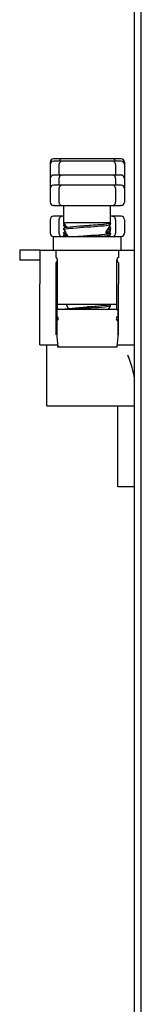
# Model space of a CAD drawing. Extents: x 197 to 960, y 137 to 662.
# Tile 14 of 49: x 443.87 to 447.47, y 588.9 to 618. Entities that reach past the tile are written whole.
import ezdxf

# ---------------------------------------------------------------- set-up
doc = ezdxf.new("R2010")
doc.units = 0
doc.header["$LTSCALE"] = 65.395
doc.header["$MEASUREMENT"] = 0
for name, color, linetype in [('133-357792_DXF_CONTINUOUS_LINE', 7, 'CONTINUOUS'), ('133-358239_DXF_CONTINUOUS_LINE', 7, 'CONTINUOUS'), ('133-358409_DXF_CONTINUOUS_LINE', 7, 'CONTINUOUS'), ('59-273163_DXF_CONTINUOUS_LINE', 7, 'CONTINUOUS'), ('59-273165_DXF_CONTINUOUS_LINE', 7, 'CONTINUOUS'), ('59-273170_DXF_CONTINUOUS_LINE', 7, 'CONTINUOUS')]:
    doc.layers.add(name, color=color, linetype=linetype)

msp = doc.modelspace()

# ---------------------------------------------------------------- linework, layer by layer
at = {"layer": '133-357792_DXF_CONTINUOUS_LINE', "color": 3, "linetype": 'Continuous'}
msp.add_line((447.27007, 531.04878), (447.27007, 638.84878), dxfattribs=at)
at = {"layer": '133-357792_DXF_CONTINUOUS_LINE', "color": 7, "linetype": 'Continuous'}
msp.add_line((447.47007, 531.04878), (447.47007, 638.84878), dxfattribs=at)
at = {"layer": '133-358239_DXF_CONTINUOUS_LINE', "color": 3, "linetype": 'Continuous'}
msp.add_line((447.47007, 531.04878), (447.47007, 638.84878), dxfattribs=at)
at = {"layer": '133-358409_DXF_CONTINUOUS_LINE', "color": 3, "linetype": 'Continuous'}
msp.add_line((447.27007, 531.04878), (447.27007, 638.84878), dxfattribs=at)
at = {"layer": '133-358409_DXF_CONTINUOUS_LINE', "color": 7, "linetype": 'Continuous'}
msp.add_line((447.47007, 531.04878), (447.47007, 638.84878), dxfattribs=at)
at = {"layer": '59-273163_DXF_CONTINUOUS_LINE', "color": 7, "linetype": 'Continuous'}
for p, q in [((444.77007, 613.78878), (444.77007, 613.71878)), ((444.90007, 613.88878), (444.87008, 613.88878)), ((444.90007, 613.81878), (444.87008, 613.81878)), ((445.00469, 613.88878), (444.90007, 613.88878)), ((445.00469, 613.81878), (444.90007, 613.81878)), ((445.08335, 613.88878), (445.00469, 613.88878)), ((445.08335, 613.81878), (445.00469, 613.81878)), ((445.1337, 613.88878), (445.08335, 613.88878)), ((445.1337, 613.81878), (445.08335, 613.81878)), ((445.13368, 613.88878), (445.13368, 613.88878)), ((445.23468, 613.88878), (445.13368, 613.88878)), ((445.13368, 613.81878), (445.13368, 613.81878)), ((445.23468, 613.81878), (445.13368, 613.81878)), ((445.43295, 613.88878), (445.23468, 613.88878)), ((445.43295, 613.81878), (445.23468, 613.81878)), ((445.62287, 613.88878), (445.43295, 613.88878)), ((445.62287, 613.81878), (445.43295, 613.81878)), ((445.79866, 613.88878), (445.62287, 613.88878)), ((445.79866, 613.81878), (445.62287, 613.81878)), ((445.94149, 613.88878), (445.79866, 613.88878)), ((445.94149, 613.81878), (445.79866, 613.81878)), ((446.11727, 613.88878), (445.94149, 613.88878)), ((446.11727, 613.81878), (445.94149, 613.81878)), ((446.30719, 613.88878), (446.11727, 613.88878)), ((446.30719, 613.81878), (446.11727, 613.81878)), ((446.50547, 613.88878), (446.30719, 613.88878)), ((446.50547, 613.81878), (446.30719, 613.81878)), ((446.60647, 613.88878), (446.50547, 613.88878)), ((446.60647, 613.81878), (446.50547, 613.81878)), ((446.65679, 613.88878), (446.60644, 613.88878)), ((446.65679, 613.81878), (446.60644, 613.81878)), ((446.60646, 613.88878), (446.60647, 613.88878)), ((446.60646, 613.81878), (446.60647, 613.81878)), ((446.73546, 613.88878), (446.65679, 613.88878)), ((446.73546, 613.81878), (446.65679, 613.81878)), ((446.84007, 613.88878), (446.73546, 613.88878)), ((446.84007, 613.81878), (446.73546, 613.81878)), ((446.87007, 613.88878), (446.84007, 613.88878)), ((446.87007, 613.81878), (446.84007, 613.81878)), ((446.97007, 613.78878), (446.97007, 613.71878)), ((444.77007, 613.71878), (444.77007, 613.31878)), ((445.03368, 613.71878), (445.03368, 613.40878)), ((446.70647, 613.71878), (446.70647, 613.40878)), ((446.97007, 613.71878), (446.97007, 613.31878)), ((444.77007, 613.30878), (444.77007, 613.00878)), ((444.90007, 613.40878), (444.87008, 613.40878)), ((445.00469, 613.40878), (444.90007, 613.40878)), ((445.08335, 613.40878), (445.00469, 613.40878)), ((445.03368, 613.30878), (445.03368, 613.10878)), ((445.1337, 613.40878), (445.08335, 613.40878)), ((445.13368, 613.40878), (445.13368, 613.40878)), ((445.23468, 613.40878), (445.13368, 613.40878)), ((445.43295, 613.40878), (445.23468, 613.40878)), ((445.62287, 613.40878), (445.43295, 613.40878)), ((445.79866, 613.40878), (445.62287, 613.40878)), ((445.94149, 613.40878), (445.79866, 613.40878)), ((446.11727, 613.40878), (445.94149, 613.40878)), ((446.30719, 613.40878), (446.11727, 613.40878)), ((446.50547, 613.40878), (446.30719, 613.40878)), ((446.60647, 613.40878), (446.50547, 613.40878)), ((446.65679, 613.40878), (446.60644, 613.40878)), ((446.60646, 613.40878), (446.60647, 613.40878)), ((446.73546, 613.40878), (446.65679, 613.40878)), ((446.70647, 613.30878), (446.70647, 613.10878)), ((446.84007, 613.40878), (446.73546, 613.40878)), ((446.87007, 613.40878), (446.84007, 613.40878)), ((446.97007, 613.30878), (446.97007, 613.00878)), ((444.77007, 613.00878), (444.77007, 612.60878)), ((444.90007, 613.10878), (444.87008, 613.10878)), ((445.00469, 613.10878), (444.90007, 613.10878)), ((445.08335, 613.10878), (445.00469, 613.10878)), ((445.03368, 613.00878), (445.03368, 612.60878)), ((445.1337, 613.10878), (445.08335, 613.10878)), ((445.13368, 613.10878), (445.13368, 613.10878)), ((445.23468, 613.10878), (445.13368, 613.10878)), ((445.43295, 613.10878), (445.23468, 613.10878)), ((445.62287, 613.10878), (445.43295, 613.10878)), ((445.79866, 613.10878), (445.62287, 613.10878)), ((445.94149, 613.10878), (445.79866, 613.10878)), ((446.11727, 613.10878), (445.94149, 613.10878)), ((446.30719, 613.10878), (446.11727, 613.10878)), ((446.50547, 613.10878), (446.30719, 613.10878)), ((446.60647, 613.10878), (446.50547, 613.10878)), ((446.65679, 613.10878), (446.60644, 613.10878)), ((446.60646, 613.10878), (446.60647, 613.10878)), ((446.73546, 613.10878), (446.65679, 613.10878)), ((446.70647, 613.00878), (446.70647, 612.60878)), ((446.84007, 613.10878), (446.73546, 613.10878)), ((446.87007, 613.10878), (446.84007, 613.10878)), ((446.97007, 613.00878), (446.97007, 612.60878)), ((444.87008, 612.50878), (444.90007, 612.50878)), ((444.90007, 612.50878), (445.00469, 612.50878)), ((445.00469, 612.50878), (445.08335, 612.50878)), ((445.08335, 612.50878), (445.1337, 612.50878)), ((445.13368, 612.50878), (445.13368, 612.50878)), ((445.13368, 612.50878), (445.23468, 612.50878)), ((445.18007, 612.3979), (445.18007, 612.50878)), ((445.18007, 612.13378), (445.18007, 612.3979)), ((445.18007, 612.13378), (445.18007, 612.3979)), ((445.23468, 612.50878), (445.43295, 612.50878)), ((445.43295, 612.50878), (445.62287, 612.50878)), ((445.62287, 612.50878), (445.79866, 612.50878)), ((445.79866, 612.50878), (445.94149, 612.50878)), ((445.94149, 612.50878), (446.11727, 612.50878)), ((446.11727, 612.50878), (446.30719, 612.50878)), ((446.30719, 612.50878), (446.50547, 612.50878)), ((446.50547, 612.50878), (446.60647, 612.50878)), ((446.56007, 612.28378), (446.56007, 612.50878)), ((446.56007, 612.28378), (446.56007, 612.50878)), ((446.56007, 612.2479), (446.56007, 612.28378)), ((446.60644, 612.50878), (446.65679, 612.50878)), ((446.60647, 612.50878), (446.60646, 612.50878)), ((446.65679, 612.50878), (446.73546, 612.50878)), ((446.73546, 612.50878), (446.84007, 612.50878)), ((446.84007, 612.50878), (446.87007, 612.50878)), ((444.77007, 612.08878), (444.77007, 611.68878)), ((444.90007, 612.18878), (444.87008, 612.18878)), ((445.00469, 612.18878), (444.90007, 612.18878)), ((445.08335, 612.18878), (445.00469, 612.18878)), ((445.03368, 612.08878), (445.03368, 611.68878)), ((445.1337, 612.18878), (445.08335, 612.18878)), ((445.13368, 612.18878), (445.13368, 612.18878)), ((445.18007, 612.18878), (445.13368, 612.18878)), ((445.18007, 612.0979), (445.18007, 612.13378)), ((445.18007, 612.00878), (445.18007, 612.0979)), ((445.18007, 612.00878), (445.18007, 612.0979)), ((445.18007, 611.9779), (445.18007, 612.00878)), ((445.26727, 611.85775), (445.18007, 612.00878)), ((446.54571, 611.9839), (446.54925, 611.99003)), ((446.54925, 611.99003), (446.54993, 611.99122)), ((446.54993, 611.99122), (446.56007, 612.00878)), ((446.56007, 611.98378), (446.55515, 611.97807)), ((446.56007, 612.00878), (446.56007, 612.2479)), ((446.56007, 612.00878), (446.56007, 612.2479)), ((446.60647, 612.18878), (446.56007, 612.18878)), ((446.56007, 611.9479), (446.56007, 611.98378)), ((446.65679, 612.18878), (446.60644, 612.18878)), ((446.60646, 612.18878), (446.60647, 612.18878)), ((446.73546, 612.18878), (446.65679, 612.18878)), ((446.70647, 612.08878), (446.70647, 611.68878)), ((446.84007, 612.18878), (446.73546, 612.18878)), ((446.87007, 612.18878), (446.84007, 612.18878)), ((446.97007, 612.08878), (446.97007, 611.68878)), ((445.18062, 611.976), (445.18007, 611.9779)), ((445.18007, 611.9079), (445.18007, 611.94378)), ((445.18062, 611.906), (445.18007, 611.9079)), ((445.18007, 611.7979), (445.18007, 611.83378)), ((445.18062, 611.796), (445.18007, 611.79791)), ((445.18007, 611.6779), (445.18007, 611.71378)), ((445.18062, 611.976), (445.19443, 611.95206)), ((445.18062, 611.906), (445.21388, 611.84834)), ((445.18062, 611.796), (445.22463, 611.7197)), ((445.28229, 611.82407), (445.29141, 611.82541)), ((445.29141, 611.82541), (445.29214, 611.82549)), ((445.87007, 611.90878), (445.78374, 611.90279)), ((446.43027, 611.71338), (446.43164, 611.71323)), ((446.433, 611.72861), (446.43422, 611.72875)), ((446.43319, 611.72696), (446.47033, 611.79138)), ((446.43319, 611.72696), (446.43319, 611.72696)), ((446.43718, 611.69714), (446.43668, 611.6973)), ((446.52626, 611.69834), (446.55952, 611.756)), ((446.54571, 611.80206), (446.55952, 611.826)), ((446.55952, 611.946), (446.56007, 611.9479)), ((446.55952, 611.826), (446.56007, 611.82791)), ((446.55952, 611.756), (446.56007, 611.75791)), ((446.56007, 611.8279), (446.56007, 611.86378)), ((446.56007, 611.7579), (446.56007, 611.79378)), ((445.18062, 611.676), (445.18007, 611.6779)), ((445.18007, 611.6079), (445.18007, 611.64378)), ((445.18062, 611.606), (445.18007, 611.6079)), ((445.18062, 611.676), (445.19443, 611.65206)), ((445.18062, 611.606), (445.18803, 611.59316)), ((445.18803, 611.59316), (445.19055, 611.58878)), ((445.87007, 611.60878), (445.78374, 611.60279)), ((446.52651, 611.58878), (446.55952, 611.646)), ((446.52651, 611.58878), (446.55952, 611.646)), ((446.55952, 611.646), (446.56007, 611.6479)), ((446.56007, 611.6479), (446.56007, 611.68378)), ((445.30696, 609.47696), (445.30696, 609.47696)), ((445.30696, 609.47696), (445.30696, 609.47696)), ((445.30867, 609.46315), (445.30968, 609.46328)), ((445.78374, 609.50279), (445.87007, 609.50878)), ((446.50246, 609.44708), (446.51551, 609.4697)), ((446.51551, 609.4697), (446.55952, 609.546)), ((446.56007, 609.58378), (446.55772, 609.57984)), ((446.55778, 609.58764), (446.56007, 609.58378)), ((446.55952, 609.546), (446.56007, 609.5479)), ((446.56007, 609.5479), (446.56007, 609.58378))]:
    msp.add_line(p, q, dxfattribs=at)
for points in [[(444.90007, 613.88878), (444.8838, 613.88878), (444.87357, 613.88878), (444.87072, 613.88878)], [(444.90007, 613.81878), (444.8838, 613.81878), (444.87357, 613.81878), (444.87072, 613.81878)], [(446.86943, 613.88878), (446.87007, 613.88878), (446.86658, 613.88878), (446.85634, 613.88878), (446.84007, 613.88878)], [(446.86943, 613.81878), (446.87007, 613.81878), (446.86658, 613.81878), (446.85634, 613.81878), (446.84007, 613.81878)], [(444.90007, 613.40878), (444.8838, 613.40878), (444.87357, 613.40878), (444.87072, 613.40878)], [(446.86943, 613.40878), (446.87007, 613.40878), (446.86658, 613.40878), (446.85634, 613.40878), (446.84007, 613.40878)], [(444.90007, 613.10878), (444.8838, 613.10878), (444.87357, 613.10878), (444.87072, 613.10878)], [(446.86943, 613.10878), (446.87007, 613.10878), (446.86658, 613.10878), (446.85634, 613.10878), (446.84007, 613.10878)], [(444.90007, 612.50878), (444.8838, 612.50878), (444.87357, 612.50878), (444.87072, 612.50878)], [(446.86943, 612.50878), (446.87007, 612.50878), (446.86658, 612.50878), (446.85634, 612.50878), (446.84007, 612.50878)], [(444.90007, 612.18878), (444.8838, 612.18878), (444.87357, 612.18878), (444.87072, 612.18878)], [(445.18007, 612.00878), (445.19182, 612.00878), (445.22667, 612.00878), (445.28342, 612.00878), (445.36016, 612.00878), (445.45425, 612.00878), (445.56251, 612.00878), (445.68124, 612.00878), (445.80641, 612.00878), (445.93374, 612.00878), (446.0589, 612.00878), (446.17763, 612.00878), (446.28589, 612.00878), (446.37999, 612.00878), (446.45672, 612.00878), (446.46763, 612.00878)], [(445.18007, 611.9779), (445.18241, 611.98183), (445.19304, 611.98631)], [(446.54571, 611.98391), (446.52701, 611.97445), (446.48765, 611.96582), (446.42852, 611.95718), (446.35176, 611.94852), (446.26008, 611.93984), (446.15668, 611.93115), (446.04512, 611.92244), (445.92923, 611.91371), (445.81295, 611.90497), (445.79814, 611.90384)], [(446.46763, 612.00878), (446.51348, 612.00878), (446.54832, 612.00878), (446.56007, 612.00878)], [(446.54991, 611.99123), (446.55949, 611.98575), (446.56007, 611.98378)], [(446.86943, 612.18878), (446.87007, 612.18878), (446.86658, 612.18878), (446.85634, 612.18878), (446.84007, 612.18878)], [(445.20971, 611.95744), (445.20112, 611.9556), (445.18242, 611.94772), (445.18007, 611.94378)], [(445.18007, 611.9079), (445.18241, 611.91183), (445.20119, 611.91975), (445.22815, 611.92551)], [(445.26727, 611.85775), (445.23843, 611.85356), (445.20158, 611.84573), (445.18251, 611.83779), (445.18007, 611.83378)], [(445.18007, 611.79791), (445.18235, 611.80179), (445.20088, 611.80966), (445.23721, 611.81747), (445.28229, 611.82407)], [(445.21902, 611.72943), (445.20119, 611.72562), (445.18241, 611.71771), (445.18007, 611.71378)], [(445.18007, 611.6779), (445.18251, 611.68192), (445.20158, 611.68986), (445.23745, 611.69747)], [(445.18062, 611.796), (445.22463, 611.7197), (445.26981, 611.64138), (445.30014, 611.58878)], [(445.22463, 611.7197), (445.22463, 611.7197), (445.26981, 611.64138)], [(445.78374, 611.90279), (445.75655, 611.90089), (445.64484, 611.8929), (445.53963, 611.88493), (445.44489, 611.87708), (445.36164, 611.86922), (445.29219, 611.86138), (445.26727, 611.85775)], [(445.29214, 611.82549), (445.36191, 611.83338), (445.44571, 611.84128), (445.54035, 611.84912), (445.64536, 611.85707), (445.75682, 611.86503), (445.87007, 611.8729)], [(446.55515, 611.97807), (446.53311, 611.97039), (446.49398, 611.96271), (446.43786, 611.95492), (446.36649, 611.94712), (446.28281, 611.93939), (446.18936, 611.93175), (446.08769, 611.9241), (445.98028, 611.91644), (445.87007, 611.90878)], [(445.87007, 611.8729), (445.97836, 611.88043), (446.0852, 611.88804), (446.18649, 611.89565), (446.27854, 611.90315), (446.36089, 611.91069), (446.43165, 611.9183), (446.48814, 611.92591), (446.52851, 611.93341), (446.55266, 611.9409), (446.55952, 611.946)], [(445.87007, 611.60966), (445.97227, 611.61798), (446.07137, 611.6263), (446.16437, 611.63462), (446.24845, 611.64295), (446.32107, 611.65127), (446.38001, 611.65959), (446.42351, 611.66791), (446.45023, 611.67624), (446.45937, 611.68456), (446.45065, 611.69288), (446.43718, 611.69714)], [(446.43027, 611.71338), (446.42998, 611.71449), (446.43319, 611.72696)], [(446.43718, 611.69714), (446.43327, 611.70172), (446.43027, 611.71338)], [(446.43164, 611.71323), (446.44696, 611.71151), (446.50166, 611.70357), (446.53854, 611.69574), (446.55758, 611.68784), (446.56007, 611.68378)], [(446.43319, 611.72696), (446.47033, 611.79138), (446.51551, 611.8697), (446.55952, 611.946)], [(446.43422, 611.72875), (446.44749, 611.73024), (446.50224, 611.73822), (446.53901, 611.74608), (446.55772, 611.75396), (446.55952, 611.756)], [(446.43647, 611.69666), (446.43874, 611.69567), (446.43788, 611.69632), (446.43718, 611.69714)], [(446.56007, 611.79378), (446.55773, 611.78985), (446.53894, 611.78193), (446.50232, 611.77411), (446.45652, 611.76743)], [(446.47033, 611.79138), (446.47033, 611.79138), (446.51551, 611.8697)], [(446.48456, 611.81605), (446.50186, 611.81353), (446.53855, 611.80574), (446.5576, 611.79782), (446.56007, 611.79378)], [(446.56007, 611.86378), (446.55773, 611.85985), (446.53894, 611.85193), (446.50232, 611.84411), (446.5006, 611.84385)], [(446.51452, 611.81084), (446.53901, 611.81608), (446.55772, 611.82396), (446.55952, 611.826)], [(446.51551, 611.8697), (446.51551, 611.8697), (446.55952, 611.946)], [(446.52113, 611.87944), (446.53855, 611.87574), (446.5576, 611.86782), (446.56007, 611.86378)], [(445.25558, 611.66604), (445.23779, 611.66345), (445.20119, 611.65562), (445.18241, 611.64771), (445.18007, 611.64378)], [(445.18007, 611.6079), (445.18251, 611.61192), (445.20158, 611.61986), (445.23843, 611.62768), (445.27467, 611.63296)], [(445.26981, 611.64138), (445.26981, 611.64138), (445.30014, 611.58878)], [(445.78374, 611.60279), (445.75682, 611.60091), (445.64536, 611.59294), (445.59039, 611.58878)], [(446.56007, 611.68378), (446.55779, 611.6799), (446.5393, 611.67203), (446.50299, 611.66422), (446.44879, 611.65628), (446.37829, 611.64831), (446.29448, 611.64041), (446.19983, 611.63257), (446.09481, 611.62462), (445.98334, 611.61665), (445.87007, 611.60878)], [(446.09528, 611.58878), (446.0953, 611.58878), (446.2005, 611.59675), (446.29523, 611.6046), (446.3785, 611.61246), (446.44798, 611.62031), (446.50171, 611.62812), (446.53856, 611.63595), (446.55763, 611.64389), (446.55952, 611.646)], [(445.20868, 609.44708), (445.21609, 609.44928), (445.2654, 609.45778), (445.30867, 609.46315)], [(445.24247, 609.58878), (445.26981, 609.54138), (445.30696, 609.47696)], [(445.24247, 609.58878), (445.26981, 609.54138), (445.30696, 609.47696)], [(445.30696, 609.47696), (445.31015, 609.4654), (445.30968, 609.46328)], [(445.30968, 609.46328), (445.33382, 609.46628), (445.41919, 609.47478), (445.51882, 609.48328), (445.62955, 609.49178), (445.74788, 609.50028), (445.78374, 609.50279)], [(445.87007, 609.4729), (445.74874, 609.46446), (445.63118, 609.45602), (445.52107, 609.44758), (445.51509, 609.44708)], [(445.87, 609.50966), (445.94862, 609.51604), (446.05093, 609.52455), (446.1475, 609.53306), (446.23529, 609.54157), (446.3115, 609.55008), (446.37373, 609.55859), (446.41999, 609.5671), (446.44883, 609.57562), (446.45934, 609.58413), (446.45487, 609.58878)], [(446.55772, 609.57984), (446.53901, 609.57195), (446.50224, 609.56409), (446.44749, 609.55612), (446.37633, 609.54811), (446.29183, 609.54018), (446.19684, 609.53233), (446.09304, 609.52449), (445.98307, 609.51663), (445.87007, 609.50878)], [(445.87007, 609.4729), (445.98334, 609.48078), (446.09481, 609.48874), (446.19983, 609.49669), (446.29449, 609.50454), (446.37829, 609.51244), (446.44879, 609.52041), (446.50299, 609.52835), (446.5393, 609.53616), (446.55779, 609.54402), (446.55952, 609.546)], [(446.50246, 609.44708), (446.51551, 609.4697), (446.55952, 609.546)]]:
    msp.add_lwpolyline(points, dxfattribs=at)
for centre, start, end in [((444.87007, 613.78878), 90.000006, 180), ((444.87007, 613.71878), 90.000006, 180), ((445.13368, 613.71878), 117.225185, 180), ((445.13368, 613.78878), 117.225185, 162.438794), ((445.13368, 613.78878), 90.000005, 117.225185), ((445.13368, 613.71878), 90.000005, 117.225185), ((446.60647, 613.78878), 62.774815, 89.999995), ((446.60647, 613.71878), 62.774815, 89.999995), ((446.60647, 613.78878), 17.561206, 62.774815), ((446.60647, 613.71878), 0, 62.774815), ((446.87007, 613.78878), 0, 89.999994), ((446.87007, 613.71878), 0, 89.999994), ((444.87007, 613.30878), 90.000006, 180), ((444.87007, 613.31878), 180, 182.897778), ((445.13368, 613.30878), 117.225185, 180), ((445.13368, 613.30878), 90.000005, 117.225185), ((446.60647, 613.30878), 62.774815, 89.999995), ((446.60647, 613.30878), 0, 62.774815), ((446.87007, 613.30878), 0, 89.999994), ((446.87007, 613.31878), 357.102222, 0), ((444.87007, 613.00878), 90.000006, 180), ((445.13368, 613.00878), 117.225185, 180), ((445.13368, 613.00878), 90.000005, 117.225185), ((446.60647, 613.00878), 62.774815, 89.999995), ((446.60647, 613.00878), 0, 62.774815), ((446.87007, 613.00878), 0, 89.999994), ((444.87007, 612.60878), 180, 269.999994), ((445.13368, 612.60878), 180, 242.774815), ((446.60647, 612.60878), 297.225185, 0), ((446.87007, 612.60878), 270.000006, 0), ((445.13368, 612.60878), 242.774815, 269.999995), ((446.60647, 612.60878), 270.000005, 297.225185), ((444.87007, 612.08878), 90.000006, 180), ((445.13368, 612.08878), 117.225185, 180), ((445.13368, 612.08878), 90.000005, 117.225185), ((446.60647, 612.08878), 62.774815, 89.999995), ((446.60647, 612.08878), 0, 62.774815), ((446.87007, 612.08878), 0, 89.999994), ((444.87007, 611.68878), 180, 269.999994), ((445.13368, 611.68878), 180, 240.529098), ((445.13368, 611.68878), 240.529098, 242.774815), ((445.13368, 611.68878), 242.774815, 269.999995), ((446.60647, 611.68878), 270.000005, 297.225185), ((446.60647, 611.68878), 297.225185, 299.470902), ((446.60647, 611.68878), 299.470902, 0), ((446.87007, 611.68878), 270.000006, 0)]:
    msp.add_arc(centre, 0.1, start, end, dxfattribs=at)
at = {"layer": '59-273165_DXF_CONTINUOUS_LINE', "color": 7, "linetype": 'Continuous'}
for p, q in [((444.87007, 611.18878), (444.87007, 611.58878)), ((444.8701, 611.58878), (445.07205, 611.58878)), ((445.07205, 611.58878), (445.07912, 611.58878)), ((445.07912, 611.58878), (445.17007, 611.58878)), ((445.17007, 611.58878), (445.18043, 611.58878)), ((445.18043, 611.58878), (445.59039, 611.58878)), ((445.59039, 611.58878), (445.62151, 611.58878)), ((445.62151, 611.58878), (445.87007, 611.58878)), ((445.87007, 611.58878), (446.52651, 611.58878)), ((446.52651, 611.58878), (446.55971, 611.58878)), ((446.55971, 611.58878), (446.57007, 611.58878)), ((446.57007, 611.58878), (446.66102, 611.58878)), ((446.66102, 611.58878), (446.66809, 611.58878)), ((446.66809, 611.58878), (446.87004, 611.58878)), ((446.87007, 611.18878), (446.87007, 611.58878)), ((443.87007, 611.18878), (443.87007, 610.88878)), ((444.47007, 611.18878), (443.87008, 611.18878)), ((444.47007, 611.18878), (444.47007, 610.18878)), ((444.47007, 611.18878), (444.95007, 611.18878)), ((444.47007, 611.18878), (444.95007, 611.18878)), ((444.95007, 610.97338), (444.95007, 611.18859)), ((444.95007, 611.18859), (446.79007, 611.18859)), ((446.79007, 611.18878), (447.27007, 611.18878)), ((446.79007, 611.18878), (447.27007, 611.18878)), ((446.79007, 611.18859), (446.79007, 610.97338)), ((444.47007, 610.88878), (443.87006, 610.88878)), ((444.99007, 609.58878), (444.99007, 610.90285)), ((446.75007, 609.58878), (446.75007, 610.90285)), ((444.95007, 610.18878), (444.95007, 610.81456)), ((446.79007, 610.81456), (446.79007, 610.18878)), ((444.47007, 608.68878), (444.47007, 610.18878)), ((444.95007, 609.58878), (444.95007, 610.18878)), ((446.79007, 608.68878), (446.79007, 610.18878)), ((444.95007, 608.68878), (444.95007, 609.58878)), ((444.99007, 609.4353), (444.99007, 609.58878)), ((444.99007, 609.58878), (446.75007, 609.58878)), ((446.75007, 609.4353), (446.75007, 609.58878)), ((444.97007, 608.98277), (444.95007, 608.97792)), ((446.79007, 608.97792), (446.77007, 608.98277)), ((444.47007, 608.3888), (444.47007, 608.68878)), ((444.47007, 608.38878), (444.99105, 608.38878)), ((446.74909, 608.38878), (447.27007, 608.38878))]:
    msp.add_line(p, q, dxfattribs=at)
for points in [[(444.99007, 610.903), (444.98444, 610.93391), (444.97044, 610.95674), (444.95007, 610.97338)], [(444.95007, 610.81456), (444.97104, 610.84023), (444.9853, 610.87166), (444.99007, 610.903)], [(446.79007, 610.97338), (446.7697, 610.95674), (446.7557, 610.93392), (446.75007, 610.903)], [(446.75007, 610.903), (446.75484, 610.87167), (446.76911, 610.84023), (446.79007, 610.81456)]]:
    msp.add_lwpolyline(points, dxfattribs=at)
at = {"layer": '59-273170_DXF_CONTINUOUS_LINE', "color": 7, "linetype": 'Continuous'}
for p, q in [((444.97007, 609.43118), (444.99007, 609.4353)), ((444.97007, 609.43118), (444.97007, 609.22867)), ((445.01007, 609.44708), (446.73007, 609.44708)), ((446.75007, 609.4353), (446.77007, 609.43118)), ((446.77007, 609.43118), (446.77007, 609.22867)), ((444.97007, 609.22867), (444.97007, 609.09931)), ((444.97007, 609.09931), (444.97007, 608.62606)), ((446.77007, 609.22867), (446.77007, 609.09931)), ((446.77007, 609.09931), (446.77007, 608.62606)), ((444.67007, 608.08878), (444.67007, 608.38878)), ((446.74116, 608.32501), (444.99898, 608.32501)), ((444.67007, 606.58878), (444.67007, 608.08878)), ((444.67007, 606.58878), (447.27007, 606.58878)), ((446.77007, 604.48167), (446.77007, 606.58878)), ((446.77007, 604.18878), (446.77007, 604.48167)), ((447.27007, 604.18878), (446.77007, 604.18878)), ((447.27007, 604.18878), (446.77007, 604.18878))]:
    msp.add_line(p, q, dxfattribs=at)
for points in [[(445.01007, 609.44376), (445.00531, 609.44607), (444.99147, 609.447), (444.99007, 609.44702)], [(444.99007, 609.4353), (444.99147, 609.43558), (445.00535, 609.44011), (445.01007, 609.44376)], [(446.74868, 609.447), (446.73483, 609.44607), (446.73007, 609.44376)], [(446.73007, 609.44376), (446.7348, 609.44011), (446.74866, 609.43559), (446.75007, 609.4353)], [(445.01007, 609.16733), (445.00529, 609.19153), (444.99143, 609.21256), (444.97007, 609.22867)], [(444.97007, 609.09931), (444.99148, 609.11864), (445.00535, 609.14233), (445.01007, 609.16733)], [(446.77007, 609.22867), (446.74869, 609.21253), (446.73485, 609.19152), (446.73007, 609.16733)], [(446.73007, 609.16733), (446.73478, 609.14235), (446.74866, 609.11865), (446.77007, 609.09931)], [(444.97007, 608.62606), (444.97808, 608.52744), (444.98655, 608.43352), (444.99531, 608.34638)], [(446.77007, 608.62606), (446.76207, 608.52744), (446.75359, 608.43352), (446.74483, 608.34638)], [(444.99904, 608.32503), (444.99866, 608.32542), (444.9971, 608.33231), (444.99531, 608.34638)], [(446.74483, 608.34638), (446.74305, 608.33231), (446.74148, 608.32542), (446.7411, 608.32503)], [(447.27007, 607.31418), (447.26603, 607.3914), (447.25476, 607.47296), (447.23819, 607.555), (447.21772, 607.63703), (447.19399, 607.72026), (447.16725, 607.80594), (447.13765, 607.89512), (447.10522, 607.98903), (447.07007, 608.08878)]]:
    msp.add_lwpolyline(points, dxfattribs=at)

doc.saveas('drawing.dxf')
